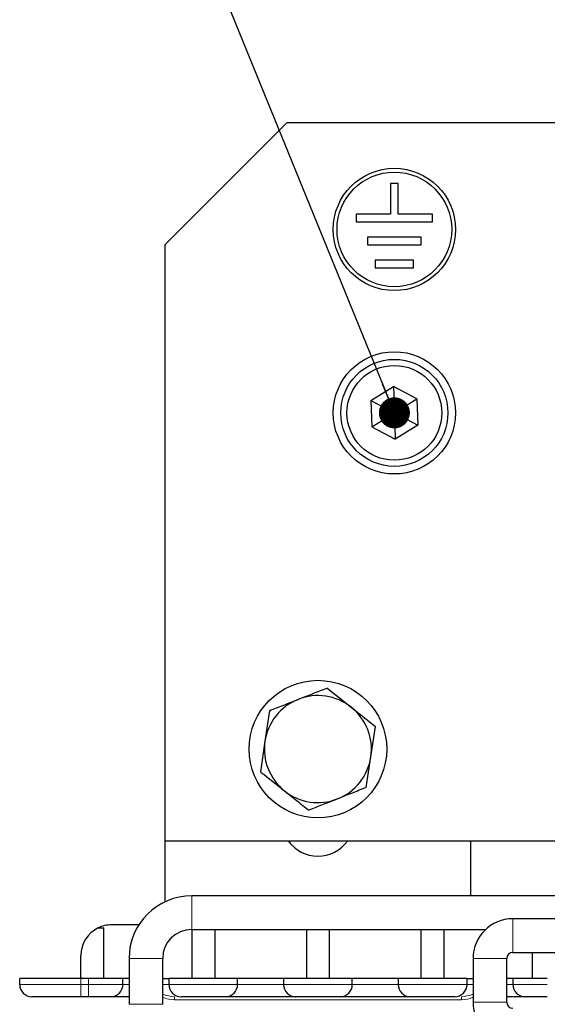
# Model space of a CAD drawing. Header units: millimetres. Extents: x 5 to 418, y 2 to 292.
# Tile 11 of 36: x 74 to 91, y 205 to 238. Entities that reach past the tile are written whole.
import ezdxf

# ---------------------------------------------------------------- set-up
doc = ezdxf.new("R2010")
doc.units = ezdxf.units.MM
doc.layers.add('SLD-0', color=7, linetype='Continuous')
doc.dimstyles.new('SLDDIMSTYLE1', dxfattribs={"dimtxt": 0.18, "dimasz": 1.016, "dimexe": 0, "dimexo": 0.0625, "dimgap": 0, "dimtad": 0, "dimtih": 1, "dimtoh": 1, "dimdec": 0, "dimrnd": 1e-09, "dimzin": 0, "dimdsep": 46, "dimtxsty": 'Standard', "dimblk1": 'DOT', "dimblk2": 'DOT', "dimsah": 1, "dimcen": 0.09, "dimadec": 0, "dimazin": 0, "dimtfac": 1.016, "dimtdec": 0, "dimtofl": 0, "dimtmove": 0, "dimatfit": 3, "dimldrblk": 'DOT', "dimfxl": 1, "dimfrac": 2, "dimtolj": 1, "dimtzin": 0, "dimarcsym": 0})

# ---------------------------------------------------------------- blocks, each defined once
blk = doc.blocks.new('_Dot')
at = {"color": 0, "linetype": 'ByBlock', "lineweight": -2}
blk.add_line((-0.5, 0), (-1, 0), dxfattribs=at)
at = {"color": 0, "linetype": 'ByBlock', "const_width": 0.5}
blk.add_lwpolyline([(-0.25, 0, 1), (0.25, 0, 1)], format="xyb", close=True, dxfattribs=at)

msp = doc.modelspace()

# ---------------------------------------------------------------- linework, layer by layer
at = {"color": 7, "linetype": 'Continuous', "lineweight": 25}
for p, q in [((82.6189, 234.231), (78.6189, 230.231)), ((82.6189, 234.231), (91.6189, 234.231)), ((85.9939, 232.231), (85.9939, 231.231)), ((86.2439, 232.231), (85.9939, 232.231)), ((86.2439, 231.231), (86.2439, 232.231)), ((85.9939, 231.231), (84.8689, 231.231)), ((84.8689, 231.231), (84.8689, 230.981)), ((84.8689, 230.981), (87.3689, 230.981)), ((87.3689, 231.231), (86.2439, 231.231)), ((87.3689, 230.981), (87.3689, 231.231)), ((86.9939, 230.481), (85.2439, 230.481)), ((85.2439, 230.481), (85.2439, 230.231)), ((86.9939, 230.231), (86.9939, 230.481)), ((78.6189, 230.231), (78.6189, 210.731)), ((85.2439, 230.231), (86.9939, 230.231)), ((86.7439, 229.731), (85.4939, 229.731)), ((85.4939, 229.731), (85.4939, 229.481)), ((86.7439, 229.481), (86.7439, 229.731)), ((85.4939, 229.481), (86.7439, 229.481)), ((85.354, 225.1372), (86.0882, 225.5965)), ((86.853, 225.1904), (86.0882, 225.5965)), ((86.0882, 225.5965), (86.1189, 224.731)), ((86.1189, 224.731), (86.853, 225.1904)), ((86.853, 225.1904), (86.8838, 224.3249)), ((85.354, 225.1372), (85.3847, 224.2717)), ((85.354, 225.1372), (86.1189, 224.731)), ((85.3847, 224.2717), (86.1189, 224.731)), ((86.1189, 224.731), (86.8838, 224.3249)), ((86.1189, 224.731), (86.1496, 223.8656)), ((85.3847, 224.2717), (86.1496, 223.8656)), ((86.8838, 224.3249), (86.1496, 223.8656)), ((82.0367, 214.9881), (81.888, 213.9887)), ((85.3498, 213.4734), (85.4986, 214.4727)), ((81.888, 213.9887), (81.7392, 212.9894)), ((85.201, 212.474), (85.3498, 213.4734)), ((78.6189, 210.731), (93.6939, 210.731)), ((78.6189, 210.731), (78.6189, 208.7349)), ((88.6189, 208.931), (88.6189, 210.731)), ((92.2439, 208.931), (79.4939, 208.931)), ((103.4939, 208.181), (89.9939, 208.181)), ((76.433, 207.881), (76.6189, 207.881)), ((76.6189, 206.231), (76.6189, 207.881)), ((77.764, 207.981), (76.8689, 207.981)), ((79.4939, 207.831), (89.1065, 207.831)), ((79.4939, 207.831), (79.4939, 206.231)), ((80.2439, 207.831), (80.2439, 206.231)), ((83.2439, 207.831), (83.2439, 206.231)), ((83.9939, 206.231), (83.9939, 207.831)), ((86.9939, 206.231), (86.9939, 207.831)), ((87.7439, 206.231), (87.7439, 207.831)), ((75.8689, 206.231), (75.8689, 206.981)), ((77.4439, 206.881), (77.4439, 205.3823)), ((78.5439, 205.3823), (78.5439, 206.881)), ((88.6939, 206.881), (88.6939, 205.456)), ((89.7939, 205.456), (89.7939, 206.881)), ((89.9939, 207.081), (103.4939, 207.081)), ((90.6189, 207.081), (90.6189, 206.231)), ((73.8689, 206.031), (73.8689, 206.231)), ((75.8689, 206.231), (73.8689, 206.231)), ((76.1189, 206.231), (75.8689, 206.231)), ((77.2439, 206.231), (76.1189, 206.231)), ((77.2439, 206.031), (77.2439, 206.231)), ((77.4439, 206.231), (77.2439, 206.231)), ((78.5439, 206.231), (78.7439, 206.231)), ((78.7439, 206.231), (78.7439, 206.031)), ((80.9939, 206.231), (78.7439, 206.231)), ((80.9939, 206.031), (80.9939, 206.231)), ((82.4939, 206.231), (80.9939, 206.231)), ((82.4939, 206.231), (82.4939, 206.031)), ((84.7439, 206.231), (82.4939, 206.231)), ((84.7439, 206.031), (84.7439, 206.231)), ((86.2439, 206.231), (84.7439, 206.231)), ((86.2439, 206.231), (86.2439, 206.031)), ((88.4939, 206.231), (86.2439, 206.231)), ((88.4939, 206.031), (88.4939, 206.231)), ((88.4939, 206.231), (88.6939, 206.231)), ((89.9939, 206.231), (89.7939, 206.231)), ((89.9939, 206.231), (89.9939, 206.031)), ((91.1189, 206.231), (89.9939, 206.231)), ((76.1189, 205.631), (75.8689, 205.631))]:
    msp.add_line(p, q, dxfattribs=at)
at = {"color": 7, "linetype": 'Continuous', "lineweight": 18}
for p, q in [((79.4939, 208.931), (79.4939, 208.6135)), ((79.4939, 208.6135), (79.4939, 207.831)), ((89.9939, 208.181), (89.9939, 207.081)), ((77.4439, 206.881), (77.7614, 206.881)), ((77.7614, 206.881), (78.5439, 206.881)), ((88.6939, 206.881), (89.7939, 206.881)), ((75.8689, 206.031), (75.8689, 206.231)), ((76.1189, 206.031), (76.1189, 206.231)), ((75.8689, 206.031), (73.8689, 206.031)), ((75.8689, 205.631), (75.8689, 206.031)), ((76.1189, 206.031), (75.8689, 206.031)), ((77.2439, 206.031), (76.1189, 206.031)), ((76.1189, 205.631), (76.1189, 206.031)), ((77.4439, 206.031), (77.2439, 206.031)), ((78.7439, 206.031), (78.5439, 206.031)), ((80.9939, 206.031), (78.7439, 206.031)), ((82.4939, 206.031), (80.9939, 206.031)), ((84.7439, 206.031), (82.4939, 206.031)), ((86.2439, 206.031), (84.7439, 206.031)), ((88.4939, 206.031), (86.2439, 206.031)), ((88.6939, 206.031), (88.4939, 206.031)), ((89.9939, 206.031), (89.7939, 206.031)), ((91.1189, 206.031), (89.9939, 206.031)), ((78.9249, 205.531), (78.9249, 205.631)), ((78.9249, 205.531), (88.3128, 205.531)), ((88.3128, 205.531), (88.3128, 205.631)), ((77.4439, 205.3823), (77.7614, 205.3823)), ((77.7614, 205.3823), (78.5439, 205.3823)), ((88.6939, 205.456), (89.7939, 205.456))]:
    msp.add_line(p, q, dxfattribs=at)
at = {"color": 7, "linetype": 'Continuous', "lineweight": 25}
for centre, radius in [((86.1189, 230.731), 2), ((86.1189, 230.731), 1.875), ((86.1189, 224.731), 2), ((86.1189, 224.731), 1.75), ((86.1189, 224.731), 1.55), ((83.6189, 213.731), 2.25)]:
    msp.add_circle(centre, radius, dxfattribs=at)
for centre, radius, start, end in [((83.6189, 213.731), 1.75, 111.5332, 171.5332), ((83.6189, 213.731), 1.75, 51.5332, 111.5332), ((83.6189, 213.731), 1.75, 351.5332, 51.5332), ((83.6189, 213.731), 1.75, 171.5332, 231.5332), ((83.6189, 213.731), 1.75, 291.5332, 351.5332), ((83.6189, 213.731), 1.75, 231.5332, 291.5332), ((83.6189, 211.431), 1.2, 215.68533, 324.31467), ((79.4939, 206.881), 2.05, 90, 180), ((89.9939, 206.881), 1.3, 90, 180), ((76.8689, 206.981), 1, 115.84193, 180), ((76.8689, 206.981), 1, 90, 115.84193), ((79.4939, 206.881), 0.95, 90, 180), ((89.9939, 206.881), 0.2, 90, 180), ((74.2689, 206.031), 0.4, 180, 270), ((76.8439, 206.031), 0.4, 270, 0), ((79.1439, 206.031), 0.4, 180, 270), ((80.5939, 206.031), 0.4, 270, 0), ((82.8939, 206.031), 0.4, 180, 270), ((84.3439, 206.031), 0.4, 270, 0), ((86.6439, 206.031), 0.4, 180, 270), ((88.0939, 206.031), 0.4, 270, 0), ((90.3939, 206.031), 0.4, 180, 270), ((89.9939, 205.456), 1.3, 180, 270), ((89.9939, 205.456), 0.2, 180, 270)]:
    msp.add_arc(centre, radius, start, end, dxfattribs=at)
for points, knots in [([(82.9766, 215.3589), (83.0549, 215.3898), (83.2118, 215.4517), (83.4472, 215.5446), (83.6823, 215.6374), (83.8383, 215.6989), (83.9164, 215.7297)], [0, 0, 0, 0, 0.2485818, 0.4978112, 0.7486961, 1, 1, 1, 1]), ([(83.9164, 215.7297), (83.9245, 215.7233), (84.1853, 215.5161), (84.4505, 215.3054), (84.7075, 215.1012)], [0, 0, 0, 0, 0.0311177, 1, 1, 1, 1]), ([(82.0367, 214.9881), (82.1917, 215.0492), (82.5029, 215.172), (82.8183, 215.2965), (82.9766, 215.3589)], [0, 0, 0, 0, 0.4981128, 1, 1, 1, 1]), ([(84.7075, 215.1012), (84.9076, 214.9422), (85.173, 214.7314), (85.4343, 214.5238), (85.4986, 214.4727)], [0, 0, 0, 0, 0.754038, 1, 1, 1, 1]), ([(81.7392, 212.9894), (81.7473, 212.9829), (82.008, 212.7758), (82.2733, 212.565), (82.5303, 212.3609)], [0, 0, 0, 0, 0.0311177, 1, 1, 1, 1]), ([(82.5303, 212.3609), (82.7304, 212.2019), (82.9958, 211.991), (83.2571, 211.7834), (83.3214, 211.7323)], [0, 0, 0, 0, 0.754038, 1, 1, 1, 1]), ([(85.201, 212.474), (85.046, 212.4129), (84.7349, 212.2901), (84.4195, 212.1656), (84.2612, 212.1032)], [0, 0, 0, 0, 0.4981128, 1, 1, 1, 1]), ([(84.2612, 212.1032), (84.1828, 212.0723), (84.0259, 212.0104), (83.7906, 211.9175), (83.5554, 211.8247), (83.3994, 211.7631), (83.3214, 211.7323)], [0, 0, 0, 0, 0.2485818, 0.4978112, 0.7486961, 1, 1, 1, 1]), ([(75.8689, 205.631), (75.6677, 205.631), (75.357, 205.631), (74.9842, 205.631), (74.7296, 205.631), (74.5228, 205.631), (74.3236, 205.631), (74.2904, 205.631), (74.2689, 205.631)], [0, 0, 0, 0, 0.2394429, 0.369668, 0.5, 0.630225, 0.7605571, 1, 1, 1, 1]), ([(76.8439, 205.631), (76.8341, 205.631), (76.8191, 205.631), (76.7289, 205.631), (76.6352, 205.631), (76.5198, 205.631), (76.3509, 205.631), (76.2101, 205.631), (76.1189, 205.631)], [0, 0, 0, 0, 0.2394429, 0.3696034, 0.4999999, 0.6301604, 0.7605571, 1, 1, 1, 1]), ([(77.4439, 205.631), (77.4227, 205.631), (77.2797, 205.631), (77.0766, 205.631), (76.879, 205.631), (76.8554, 205.631), (76.8439, 205.631)], [0, 0, 0, 0, 0.0558357, 0.3764303, 0.6970249, 1, 1, 1, 1]), ([(80.5939, 205.631), (80.5841, 205.631), (80.5691, 205.631), (80.4789, 205.631), (80.3852, 205.631), (80.2698, 205.631), (80.1009, 205.631), (79.8689, 205.631), (79.637, 205.631), (79.468, 205.631), (79.3527, 205.631), (79.2589, 205.631), (79.1687, 205.631), (79.1536, 205.631), (79.1439, 205.631)], [0, 0, 0, 0, 0.1197215, 0.1848017, 0.2499999, 0.3150802, 0.3802785, 0.5, 0.6197215, 0.6848017, 0.7499999, 0.8150802, 0.8802785, 1, 1, 1, 1]), ([(82.8939, 205.631), (82.8784, 205.631), (82.8546, 205.631), (82.7114, 205.631), (82.5628, 205.631), (82.3798, 205.631), (82.1118, 205.631), (81.7439, 205.631), (81.376, 205.631), (81.108, 205.631), (80.925, 205.631), (80.7764, 205.631), (80.6332, 205.631), (80.6093, 205.631), (80.5939, 205.631)], [0, 0, 0, 0, 0.1197215, 0.1848235, 0.25, 0.315102, 0.3802785, 0.5, 0.6197215, 0.6848235, 0.75, 0.815102, 0.8802785, 1, 1, 1, 1]), ([(84.3439, 205.631), (84.3341, 205.631), (84.3191, 205.631), (84.2289, 205.631), (84.1352, 205.631), (84.0198, 205.631), (83.8509, 205.631), (83.6189, 205.631), (83.387, 205.631), (83.218, 205.631), (83.1027, 205.631), (83.0089, 205.631), (82.9187, 205.631), (82.9036, 205.631), (82.8939, 205.631)], [0, 0, 0, 0, 0.1197215, 0.1848017, 0.2499999, 0.3150802, 0.3802785, 0.5, 0.6197215, 0.6848017, 0.7499999, 0.8150802, 0.8802785, 1, 1, 1, 1]), ([(86.6439, 205.631), (86.6284, 205.631), (86.6046, 205.631), (86.4614, 205.631), (86.3128, 205.631), (86.1298, 205.631), (85.8618, 205.631), (85.4939, 205.631), (85.126, 205.631), (84.858, 205.631), (84.675, 205.631), (84.5264, 205.631), (84.3832, 205.631), (84.3593, 205.631), (84.3439, 205.631)], [0, 0, 0, 0, 0.11972147, 0.18482351, 0.24999997, 0.31510204, 0.38027853, 0.5, 0.61972147, 0.68482351, 0.74999997, 0.81510204, 0.88027853, 1, 1, 1, 1]), ([(88.0939, 205.631), (88.0841, 205.631), (88.0691, 205.631), (87.9789, 205.631), (87.8852, 205.631), (87.7698, 205.631), (87.6009, 205.631), (87.3689, 205.631), (87.137, 205.631), (86.968, 205.631), (86.8527, 205.631), (86.7589, 205.631), (86.6687, 205.631), (86.6536, 205.631), (86.6439, 205.631)], [0, 0, 0, 0, 0.1197215, 0.1848017, 0.2499999, 0.3150802, 0.3802785, 0.5, 0.6197215, 0.6848017, 0.7499999, 0.8150802, 0.8802785, 1, 1, 1, 1]), ([(90.3939, 205.631), (90.3824, 205.631), (90.3588, 205.631), (90.1612, 205.631), (89.958, 205.631), (89.8151, 205.631), (89.7939, 205.631)], [0, 0, 0, 0, 0.3029751, 0.6235697, 0.9441643, 1, 1, 1, 1]), ([(91.1189, 205.631), (91.0277, 205.631), (90.887, 205.631), (90.718, 205.631), (90.6027, 205.631), (90.5089, 205.631), (90.4187, 205.631), (90.4036, 205.631), (90.3939, 205.631)], [0, 0, 0, 0, 0.2394429, 0.3696034, 0.4999999, 0.6301604, 0.7605571, 1, 1, 1, 1])]:
    msp.add_open_spline(points, degree=3, knots=knots, dxfattribs=at)
at = {"color": 7, "linetype": 'Continuous', "lineweight": 18}
for points, knots in [([(78.5439, 205.7139), (78.5547, 205.7092), (78.6746, 205.6576), (78.8057, 205.6437), (78.9249, 205.631)], [0, 0, 0, 0, 0.0906067, 1, 1, 1, 1]), ([(78.5439, 205.6175), (78.5473, 205.6156), (78.6621, 205.5538), (78.7955, 205.5423), (78.9249, 205.531)], [0, 0, 0, 0, 0.02958011, 1, 1, 1, 1]), ([(88.3128, 205.631), (88.4321, 205.6437), (88.5632, 205.6576), (88.683, 205.7092), (88.6939, 205.7139)], [0, 0, 0, 0, 0.9093933, 1, 1, 1, 1]), ([(88.3128, 205.531), (88.4422, 205.5423), (88.5756, 205.5538), (88.6905, 205.6156), (88.6939, 205.6175)], [0, 0, 0, 0, 0.9704199, 1, 1, 1, 1])]:
    msp.add_open_spline(points, degree=3, knots=knots, dxfattribs=at)

# ---------------------------------------------------------------- leaders
at = {"layer": 'SLD-0'}
msp.add_leader([(86.1189, 224.731), (79.3169, 241.4296)], dimstyle='SLDDIMSTYLE1', dxfattribs=at)

doc.saveas('drawing.dxf')
